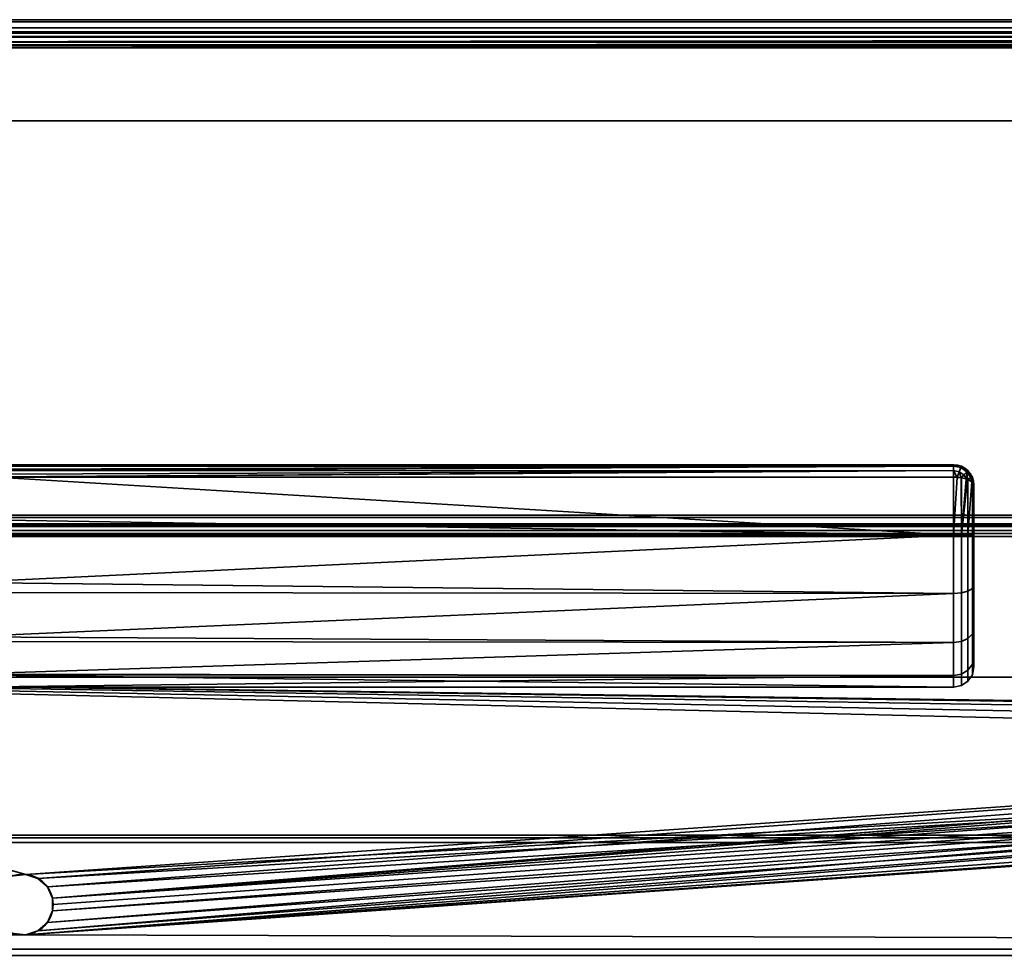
# Model space of a CAD drawing. Header units: millimetres. Extents: x -488 to 6688, y -115 to 115.
# Tile 230 of 256: x -223 to -126, y 23 to 115. Entities that reach past the tile are written whole.
import ezdxf

# ---------------------------------------------------------------- set-up
doc = ezdxf.new("R2010")
doc.units = ezdxf.units.MM
doc.layers.add('151', color=7, linetype='Continuous', true_color=0xffffff)

# ---------------------------------------------------------------- blocks, each defined once
blk = doc.blocks.new('UG_SURFACE_001')
at = {"layer": '151', "color": 252, "linetype": 'Continuous', "lineweight": 35}
for points in [[(337.5, 115, 2044.25), (-337.5, 115, 2044.25), (-487.5, 115, 2194.25), (487.5, 115, 2194.25)], [(487.5, -15, 2194.25), (487.5, 115, 2194.25), (-487.5, 115, 2194.25), (-487.5, -15, 2194.25)], [(-337.5, -15, 2044.25), (-337.5, 115, 2044.25), (337.5, 115, 2044.25), (337.5, -15, 2044.25)]]:
    blk.add_3dface(points, dxfattribs=at)
blk = doc.blocks.new('UG_SURFACE_033')
at = {"layer": '151', "color": 254, "linetype": 'Continuous', "lineweight": 35}
for points in [[(-131, 71, 1116), (-131, 71, 1092), (-226, 71, 1092.051), (-226, 71, 1115.949)], [(-131, 71, 1092), (-225.998, 71, 1092), (-226, 71, 1092.051)], [(-226, 71, 1115.949), (-225.998, 71, 1116), (-131, 71, 1116)], [(-131, 71, 1116), (-225.998, 71, 1116), (-225.93, 70.888, 1116.66)], [(-225.93, 70.888, 1091.34), (-225.998, 71, 1092), (-131, 71, 1092)], [(-225.93, 70.888, 1116.66), (-225.919, 70.853, 1116.723), (-131, 71, 1116)], [(-131, 71, 1092), (-225.919, 70.853, 1091.277), (-225.93, 70.888, 1091.34)], [(-131, 71, 1116), (-225.919, 70.853, 1116.723), (-225.913, 70.835, 1116.757)], [(-225.913, 70.835, 1091.243), (-225.919, 70.853, 1091.277), (-131, 71, 1092)], [(-225.913, 70.835, 1116.757), (-131, 70.847, 1116.764), (-131, 71, 1116)], [(-131, 71, 1092), (-131, 70.847, 1091.236), (-225.913, 70.835, 1091.243)], [(-131, 70.846, 1116.768), (-131, 70.847, 1116.764), (-225.913, 70.835, 1116.757)], [(-225.831, 70.566, 1090.757), (-225.913, 70.835, 1091.243), (-131, 70.847, 1091.236)], [(-131, 70.846, 1116.768), (-225.913, 70.835, 1116.757), (-225.831, 70.566, 1117.244)], [(-131, 70.847, 1091.236), (-225.794, 70.416, 1090.621), (-225.831, 70.566, 1090.757)], [(-225.831, 70.566, 1117.244), (-225.794, 70.416, 1117.379), (-131, 70.846, 1116.768)], [(-225.79, 70.399, 1090.607), (-225.794, 70.416, 1090.621), (-131, 70.847, 1091.236)], [(-131, 70.846, 1116.768), (-225.794, 70.416, 1117.379), (-225.79, 70.399, 1117.393)], [(-131, 70.847, 1091.236), (-131, 70.846, 1091.232), (-225.79, 70.399, 1090.607)], [(-225.79, 70.399, 1117.393), (-131, 70.415, 1117.411), (-131, 70.846, 1116.768)], [(-131, 70.846, 1091.232), (-131, 70.415, 1090.589), (-225.79, 70.399, 1090.607)], [(-131, 70.41, 1117.419), (-131, 70.415, 1117.411), (-225.79, 70.399, 1117.393)], [(-225.711, 70.067, 1090.308), (-225.79, 70.399, 1090.607), (-131, 70.415, 1090.589)], [(-131, 70.41, 1117.419), (-225.79, 70.399, 1117.393), (-225.711, 70.067, 1117.692)], [(-131, 70.415, 1090.589), (-225.65, 69.783, 1090.16), (-225.711, 70.067, 1090.308)], [(-225.711, 70.067, 1117.692), (-225.65, 69.783, 1117.84), (-131, 70.41, 1117.419)], [(-225.647, 69.769, 1090.154), (-225.65, 69.783, 1090.16), (-131, 70.415, 1090.589)], [(-131, 70.41, 1117.419), (-225.65, 69.783, 1117.84), (-225.647, 69.769, 1117.846)], [(-131, 70.415, 1090.589), (-131, 70.41, 1090.581), (-225.647, 69.769, 1090.154)], [(-225.647, 69.769, 1117.846), (-131, 69.769, 1117.846), (-131, 70.41, 1117.419)], [(-131, 70.41, 1090.581), (-131, 69.769, 1090.154), (-225.647, 69.769, 1090.154)], [(-130.293, 70.706, 1116.768), (-130.235, 70.848, 1116), (-131, 71, 1116), (-131, 70.847, 1116.764)], [(-131, 70.847, 1091.236), (-131, 71, 1092), (-130.235, 70.848, 1092), (-130.293, 70.706, 1091.232)], [(-131, 71, 1092), (-131, 71, 1116), (-130.235, 70.848, 1116), (-130.235, 70.848, 1092)], [(-131, 70.847, 1116.764), (-131, 70.846, 1116.768), (-130.293, 70.706, 1116.768)], [(-130.293, 70.706, 1091.232), (-131, 70.846, 1091.232), (-131, 70.847, 1091.236)], [(-130.461, 70.302, 1117.419), (-130.293, 70.706, 1116.768), (-131, 70.846, 1116.768), (-131, 70.415, 1117.411)], [(-131, 70.415, 1090.589), (-131, 70.846, 1091.232), (-130.293, 70.706, 1091.232), (-130.461, 70.302, 1090.581)], [(-131, 70.415, 1117.411), (-131, 70.41, 1117.419), (-130.461, 70.302, 1117.419)], [(-130.461, 70.302, 1090.581), (-131, 70.41, 1090.581), (-131, 70.415, 1090.589)], [(-131, 70.41, 1117.419), (-131, 69.769, 1117.846), (-130.661, 69.743, 1117.784)], [(-130.661, 69.743, 1117.784), (-130.461, 70.302, 1117.419), (-131, 70.41, 1117.419)], [(-131, 70.41, 1090.581), (-130.461, 70.302, 1090.581), (-130.661, 69.743, 1090.216)], [(-130.661, 69.743, 1090.216), (-131, 69.769, 1090.154), (-131, 70.41, 1090.581)], [(-130.461, 70.302, 1117.419), (-130.661, 69.743, 1117.784), (-130.271, 69.713, 1117.712)], [(-130.271, 69.713, 1090.288), (-130.661, 69.743, 1090.216), (-130.461, 70.302, 1090.581)], [(-130.461, 70.302, 1117.419), (-130.003, 69.997, 1117.419), (-129.694, 70.306, 1116.768), (-130.293, 70.706, 1116.768)], [(-130.293, 70.706, 1091.232), (-129.694, 70.306, 1091.232), (-130.003, 69.997, 1090.581), (-130.461, 70.302, 1090.581)], [(-130.271, 69.713, 1117.712), (-130.003, 69.997, 1117.419), (-130.461, 70.302, 1117.419)], [(-130.461, 70.302, 1090.581), (-130.003, 69.997, 1090.581), (-130.271, 69.713, 1090.288)], [(-130.293, 70.706, 1116.768), (-129.694, 70.306, 1116.768), (-129.586, 70.414, 1116), (-130.235, 70.848, 1116)], [(-130.235, 70.848, 1092), (-129.586, 70.414, 1092), (-129.694, 70.306, 1091.232), (-130.293, 70.706, 1091.232)], [(-130.235, 70.848, 1092), (-130.235, 70.848, 1116), (-129.586, 70.414, 1116), (-129.586, 70.414, 1092)], [(-129.694, 70.306, 1116.768), (-130.003, 69.997, 1117.419), (-129.755, 69.587, 1117.41)], [(-129.755, 69.587, 1090.59), (-130.003, 69.997, 1090.581), (-129.694, 70.306, 1091.232)], [(-129.755, 69.587, 1117.41), (-129.631, 69.556, 1117.333), (-129.694, 70.306, 1116.768)], [(-129.694, 70.306, 1091.232), (-129.631, 69.556, 1090.667), (-129.755, 69.587, 1090.59)], [(-129.694, 70.306, 1116.768), (-129.294, 69.707, 1116.768), (-129.152, 69.765, 1116), (-129.586, 70.414, 1116)], [(-129.586, 70.414, 1092), (-129.152, 69.765, 1092), (-129.294, 69.707, 1091.232), (-129.694, 70.306, 1091.232)], [(-129.631, 69.556, 1117.333), (-129.294, 69.707, 1116.768), (-129.694, 70.306, 1116.768)], [(-129.694, 70.306, 1091.232), (-129.294, 69.707, 1091.232), (-129.631, 69.556, 1090.667)], [(-129.586, 70.414, 1092), (-129.586, 70.414, 1116), (-129.152, 69.765, 1116), (-129.152, 69.765, 1092)], [(-131, 64.025, 1089), (-229, 65.568, 1089.082), (-225.647, 69.769, 1090.154)], [(-225.647, 69.769, 1117.846), (-229, 65.568, 1118.918), (-131, 64.025, 1119)], [(-131, 64.025, 1119), (-131, 69.769, 1117.846), (-225.647, 69.769, 1117.846)], [(-225.647, 69.769, 1090.154), (-131, 69.769, 1090.154), (-131, 64.025, 1089)], [(-131, 64.025, 1089), (-131, 69.769, 1090.154), (-130.661, 69.743, 1090.216)], [(-130.661, 69.743, 1117.784), (-131, 69.769, 1117.846), (-131, 64.025, 1119)], [(-131, 64.025, 1119), (-130.235, 64.025, 1118.848), (-130.271, 69.713, 1117.712), (-130.661, 69.743, 1117.784)], [(-130.661, 69.743, 1090.216), (-130.271, 69.713, 1090.288), (-130.235, 64.025, 1089.152), (-131, 64.025, 1089)], [(-130.003, 69.997, 1117.419), (-130.271, 69.713, 1117.712), (-130.235, 69.711, 1117.706)], [(-130.235, 69.711, 1090.294), (-130.271, 69.713, 1090.288), (-130.003, 69.997, 1090.581)], [(-130.235, 64.025, 1118.848), (-130.235, 69.711, 1117.706), (-130.271, 69.713, 1117.712)], [(-130.271, 69.713, 1090.288), (-130.235, 69.711, 1090.294), (-130.235, 64.025, 1089.152)], [(-130.235, 69.711, 1117.706), (-129.755, 69.587, 1117.41), (-130.003, 69.997, 1117.419)], [(-130.003, 69.997, 1090.581), (-129.755, 69.587, 1090.59), (-130.235, 69.711, 1090.294)], [(-130.235, 64.025, 1089.152), (-130.235, 69.711, 1090.294), (-129.755, 69.587, 1090.59)], [(-129.755, 69.587, 1117.41), (-130.235, 69.711, 1117.706), (-130.235, 64.025, 1118.848)], [(-130.235, 64.025, 1118.848), (-129.631, 69.556, 1117.333), (-129.755, 69.587, 1117.41)], [(-129.755, 69.587, 1090.59), (-129.631, 69.556, 1090.667), (-130.235, 64.025, 1089.152)], [(-130.235, 64.025, 1118.848), (-129.586, 64.024, 1118.414), (-129.586, 69.544, 1117.305), (-129.631, 69.556, 1117.333)], [(-129.631, 69.556, 1090.667), (-129.586, 69.544, 1090.695), (-129.586, 64.024, 1089.586), (-130.235, 64.025, 1089.152)], [(-129.294, 69.707, 1116.768), (-129.631, 69.556, 1117.333), (-129.586, 69.544, 1117.305)], [(-129.586, 69.544, 1090.695), (-129.631, 69.556, 1090.667), (-129.294, 69.707, 1091.232)], [(-129.586, 69.544, 1117.305), (-129.194, 69.318, 1116.764), (-129.294, 69.707, 1116.768)], [(-129.294, 69.707, 1091.232), (-129.194, 69.318, 1091.236), (-129.586, 69.544, 1090.695)], [(-129.586, 64.024, 1089.586), (-129.586, 69.544, 1090.695), (-129.194, 69.318, 1091.236)], [(-129.194, 69.318, 1116.764), (-129.586, 69.544, 1117.305), (-129.586, 64.024, 1118.414)], [(-129.586, 64.024, 1118.414), (-129.152, 64.023, 1117.765), (-129.152, 69.294, 1116.706), (-129.194, 69.318, 1116.764)], [(-129.194, 69.318, 1091.236), (-129.152, 69.294, 1091.293), (-129.152, 64.023, 1090.235), (-129.586, 64.024, 1089.586)], [(-129.152, 69.765, 1116), (-129.294, 69.707, 1116.768), (-129.194, 69.318, 1116.764)], [(-129.194, 69.318, 1091.236), (-129.294, 69.707, 1091.232), (-129.152, 69.765, 1092)], [(-129.194, 69.318, 1116.764), (-129.152, 69.294, 1116.706), (-129.152, 69.765, 1116)], [(-129.152, 69.765, 1092), (-129.152, 69.294, 1091.293), (-129.194, 69.318, 1091.236)], [(-129.152, 69.294, 1116.706), (-129, 69, 1116), (-129.152, 69.765, 1116)], [(-129.152, 69.765, 1092), (-129, 69, 1092), (-129.152, 69.294, 1091.293)], [(-129.152, 69.765, 1092), (-129.152, 69.765, 1116), (-129, 69, 1116), (-129, 69, 1092)], [(-129, 69, 1092), (-129, 64.022, 1091), (-129.152, 64.023, 1090.235), (-129.152, 69.294, 1091.293)], [(-129, 64.022, 1117), (-129, 69, 1116), (-129.152, 69.294, 1116.706), (-129.152, 64.023, 1117.765)], [(-129, 69, 1092), (-129, 69, 1116), (-129, 64.022, 1117), (-129, 59.04, 1116.017)], [(-129, 59.04, 1091.983), (-129, 64.022, 1091), (-129, 69, 1092), (-129, 59.04, 1116.017)], [(-131, 64.025, 1089), (-229, 64.051, 1089.242), (-229, 65.568, 1089.082)], [(-229, 65.568, 1118.918), (-229, 64.051, 1118.758), (-131, 64.025, 1119)], [(-131, 64.025, 1119), (-229, 64.051, 1118.758), (-229, 59.365, 1118.266)], [(-229, 59.365, 1089.734), (-229, 64.051, 1089.242), (-131, 64.025, 1089)], [(-229, 59.365, 1118.266), (-131, 58.277, 1117.865), (-131, 64.025, 1119)], [(-131, 64.025, 1089), (-131, 58.277, 1090.135), (-229, 59.365, 1089.734)], [(-130.235, 64.025, 1089.152), (-130.235, 58.335, 1090.275), (-131, 58.277, 1090.135), (-131, 64.025, 1089)], [(-130.235, 58.335, 1117.725), (-130.235, 64.025, 1118.848), (-131, 64.025, 1119), (-131, 58.277, 1117.865)], [(-129.586, 64.024, 1089.586), (-129.586, 58.501, 1090.676), (-130.235, 58.335, 1090.275), (-130.235, 64.025, 1089.152)], [(-129.586, 58.501, 1117.324), (-129.586, 64.024, 1118.414), (-130.235, 64.025, 1118.848), (-130.235, 58.335, 1117.725)], [(-129.152, 64.023, 1090.235), (-129.152, 58.748, 1091.276), (-129.586, 58.501, 1090.676), (-129.586, 64.024, 1089.586)], [(-129.152, 58.748, 1116.724), (-129.152, 64.023, 1117.765), (-129.586, 64.024, 1118.414), (-129.586, 58.501, 1117.324)], [(-129, 64.022, 1091), (-129, 59.04, 1091.983), (-129.152, 58.748, 1091.276), (-129.152, 64.023, 1090.235)], [(-129, 59.04, 1116.017), (-129, 64.022, 1117), (-129.152, 64.023, 1117.765), (-129.152, 58.748, 1116.724)], [(-131, 58.277, 1090.135), (-229, 58.376, 1090.305), (-229, 59.365, 1089.734)], [(-229, 59.365, 1118.266), (-229, 58.376, 1117.695), (-131, 58.277, 1117.865)], [(-129.586, 58.501, 1090.676), (-129.586, 53.816, 1093.799), (-130.235, 53.51, 1093.492), (-130.235, 58.335, 1090.275)], [(-129.586, 53.816, 1114.201), (-129.586, 58.501, 1117.324), (-130.235, 58.335, 1117.725), (-130.235, 53.51, 1114.508)], [(-129.152, 58.748, 1091.276), (-129.152, 54.275, 1094.258), (-129.586, 53.816, 1093.799), (-129.586, 58.501, 1090.676)], [(-129.152, 54.275, 1113.742), (-129.152, 58.748, 1116.724), (-129.586, 58.501, 1117.324), (-129.586, 53.816, 1114.201)], [(-129, 59.04, 1091.983), (-129, 54.815, 1094.8), (-129.152, 54.275, 1094.258), (-129.152, 58.748, 1091.276)], [(-129, 54.815, 1113.2), (-129, 59.04, 1116.017), (-129.152, 58.748, 1116.724), (-129.152, 54.275, 1113.742)], [(-129, 54.815, 1094.8), (-129, 59.04, 1116.017), (-129, 54.815, 1113.2)], [(-129, 54.815, 1094.8), (-129, 59.04, 1091.983), (-129, 59.04, 1116.017)], [(-131, 58.277, 1117.865), (-229, 58.376, 1117.695), (-229, 53.963, 1115.147)], [(-229, 53.963, 1092.853), (-229, 58.376, 1090.305), (-131, 58.277, 1090.135)], [(-229, 53.963, 1115.147), (-131, 53.402, 1114.615), (-131, 58.277, 1117.865)], [(-131, 58.277, 1090.135), (-131, 53.402, 1093.385), (-229, 53.963, 1092.853)], [(-130.235, 58.335, 1090.275), (-130.235, 53.51, 1093.492), (-131, 53.402, 1093.385), (-131, 58.277, 1090.135)], [(-130.235, 53.51, 1114.508), (-130.235, 58.335, 1117.725), (-131, 58.277, 1117.865), (-131, 53.402, 1114.615)], [(-129, 54.815, 1094.8), (-129, 51.992, 1099.02), (-129.152, 51.285, 1098.727), (-129.152, 54.275, 1094.258)], [(-129, 51.992, 1108.98), (-129, 54.815, 1113.2), (-129.152, 54.275, 1113.742), (-129.152, 51.285, 1109.273)], [(-129, 54.815, 1113.2), (-129, 51.992, 1108.98), (-129, 51, 1104)], [(-129, 51, 1104), (-129, 51.992, 1099.02), (-129, 54.815, 1094.8), (-129, 54.815, 1113.2)], [(-131, 53.402, 1093.385), (-229, 53.516, 1093.467), (-229, 53.963, 1092.853)], [(-229, 53.963, 1115.147), (-229, 53.516, 1114.532), (-131, 53.402, 1114.615)], [(-129.586, 53.816, 1093.799), (-129.586, 50.685, 1098.478), (-130.235, 50.285, 1098.312), (-130.235, 53.51, 1093.492)], [(-129.586, 50.685, 1109.522), (-129.586, 53.816, 1114.201), (-130.235, 53.51, 1114.508), (-130.235, 50.285, 1109.688)], [(-129.152, 54.275, 1094.258), (-129.152, 51.285, 1098.727), (-129.586, 50.685, 1098.478), (-129.586, 53.816, 1093.799)], [(-129.152, 51.285, 1109.273), (-129.152, 54.275, 1113.742), (-129.586, 53.816, 1114.201), (-129.586, 50.685, 1109.522)], [(-131, 53.402, 1114.615), (-229, 53.516, 1114.532), (-229, 50.297, 1110.101)], [(-229, 50.297, 1097.899), (-229, 53.516, 1093.467), (-131, 53.402, 1093.385)], [(-229, 50.297, 1110.101), (-131, 50.144, 1109.746), (-131, 53.402, 1114.615)], [(-229, 50.297, 1097.899), (-131, 53.402, 1093.385), (-131, 50.144, 1098.254)], [(-130.235, 53.51, 1093.492), (-130.235, 50.285, 1098.312), (-131, 50.144, 1098.254), (-131, 53.402, 1093.385)], [(-130.235, 50.285, 1109.688), (-130.235, 53.51, 1114.508), (-131, 53.402, 1114.615), (-131, 50.144, 1109.746)], [(-129, 51.992, 1099.02), (-129, 51, 1104), (-129.152, 50.235, 1104), (-129.152, 51.285, 1098.727)], [(-129, 51, 1104), (-129, 51.992, 1108.98), (-129.152, 51.285, 1109.273), (-129.152, 50.235, 1104)], [(-129.586, 50.685, 1098.478), (-129.586, 49.586, 1104), (-130.235, 49.152, 1104), (-130.235, 50.285, 1098.312)], [(-129.586, 49.586, 1104), (-129.586, 50.685, 1109.522), (-130.235, 50.285, 1109.688), (-130.235, 49.152, 1104)], [(-129.152, 51.285, 1098.727), (-129.152, 50.235, 1104), (-129.586, 49.586, 1104), (-129.586, 50.685, 1098.478)], [(-129.152, 50.235, 1104), (-129.152, 51.285, 1109.273), (-129.586, 50.685, 1109.522), (-129.586, 49.586, 1104)], [(-131, 50.144, 1098.254), (-229, 50.218, 1098.27), (-229, 50.297, 1097.899)], [(-229, 50.297, 1110.101), (-229, 50.218, 1109.73), (-131, 50.144, 1109.746)], [(-131, 50.144, 1109.746), (-229, 50.218, 1109.73), (-229, 49, 1104)], [(-131, 49, 1104), (-229, 49, 1104), (-229, 50.218, 1098.27)], [(-229, 50.218, 1098.27), (-131, 50.144, 1098.254), (-131, 49, 1104)], [(-229, 49, 1104), (-131, 49, 1104), (-131, 50.144, 1109.746)], [(-130.235, 50.285, 1098.312), (-130.235, 49.152, 1104), (-131, 49, 1104), (-131, 50.144, 1098.254)], [(-130.235, 49.152, 1104), (-130.235, 50.285, 1109.688), (-131, 50.144, 1109.746), (-131, 49, 1104)]]:
    blk.add_3dface(points, dxfattribs=at)
blk = doc.blocks.new('UG_SURFACE_049')
at = {"layer": '151', "color": 252, "linetype": 'Continuous', "lineweight": 35}
for points in [[(297, 66.014, -13.533), (297, 65.014, -13.533), (-297, 65.014, -13.533), (-297, 66.014, -13.533)], [(297, 66.014, -13.533), (-297, 66.014, -13.533), (-297, 66.014, -7.442), (297, 66.014, -7.442)], [(-297, 65.785, -6.379), (297, 65.785, -6.379), (297, 66.014, -7.442), (-297, 66.014, -7.442)], [(-297, 65.138, -5.505), (297, 65.138, -5.505), (297, 65.785, -6.379), (-297, 65.785, -6.379)], [(-297, 64.189, -4.975), (297, 64.189, -4.975), (297, 65.138, -5.505), (-297, 65.138, -5.505)], [(297, 65.014, -13.533), (297, 65.014, -7.442), (-297, 65.014, -7.442), (-297, 65.014, -13.533)], [(-297, 65.014, -7.442), (297, 65.014, -7.442), (297, 64.874, -6.791), (-297, 64.874, -6.791)], [(-297, 64.874, -6.791), (297, 64.874, -6.791), (297, 64.478, -6.256), (-297, 64.478, -6.256)], [(-297, 64.478, -6.256), (297, 64.478, -6.256), (297, 63.896, -5.932), (-297, 63.896, -5.932)], [(297, 64.189, -4.975), (-297, 64.189, -4.975), (-297, 34.383, 4.137), (297, 34.383, 4.137)], [(297, 63.896, -5.932), (297, 34.091, 3.181), (-297, 34.091, 3.181), (-297, 63.896, -5.932)], [(-297, 33.629, 4.25), (297, 33.629, 4.25), (297, 34.383, 4.137), (-297, 34.383, 4.137)], [(-297, 34.091, 3.181), (297, 34.091, 3.181), (297, 33.629, 3.25), (-297, 33.629, 3.25)], [(297, 33.629, 4.25), (-297, 33.629, 4.25), (-297, 6.5, 4.25), (297, 6.5, 4.25)], [(297, 33.629, 3.25), (297, 6.5, 3.25), (-297, 6.5, 3.25), (-297, 33.629, 3.25)]]:
    blk.add_3dface(points, dxfattribs=at)
blk = doc.blocks.new('UG_SURFACE_050')
at = {"layer": '151', "color": 252, "linetype": 'Continuous', "lineweight": 35}
for points in [[(-293, 50, -8.85), (-223.927, 30.353, -8.85), (-222.686, 30.484, -8.85)], [(-222.686, 30.484, -8.85), (0.314, 45.984, -8.85), (-293, 50, -8.85)], [(0.314, 45.984, -8.85), (293, 50, -8.85), (-293, 50, -8.85)], [(293, 50, -10.35), (-293, 50, -10.35), (-293, 50, -8.85), (293, 50, -8.85)], [(0.314, 45.984, -10.35), (-293, 50, -10.35), (293, 50, -10.35)], [(-293, 50, -10.35), (-0.927, 45.853, -10.35), (-2.007, 45.229, -10.35)], [(0.314, 45.984, -10.35), (-0.927, 45.853, -10.35), (-293, 50, -10.35)], [(-293, 50, -10.35), (-222.686, 30.484, -10.35), (-223.927, 30.353, -10.35)], [(-222.686, 30.484, -10.35), (-293, 50, -10.35), (-3, 43, -10.35)], [(-2.007, 45.229, -10.35), (-2.741, 44.22, -10.35), (-293, 50, -10.35)], [(-2.741, 44.22, -10.35), (-3, 43, -10.35), (-293, 50, -10.35)], [(-222.686, 30.484, -8.85), (-221.5, 30.098, -8.85), (0.314, 45.984, -8.85)], [(-221.5, 30.098, -8.85), (-220.573, 29.263, -8.85), (0.314, 45.984, -8.85)], [(-220.573, 29.263, -8.85), (-220.066, 28.124, -8.85), (0.314, 45.984, -8.85)], [(-0.927, 45.853, -8.85), (0.314, 45.984, -8.85), (-220.066, 28.124, -8.85)], [(-2.007, 45.229, -8.85), (-0.927, 45.853, -8.85), (-220.066, 28.124, -8.85)], [(-220.066, 28.124, -8.85), (-2.741, 44.22, -8.85), (-2.007, 45.229, -8.85)], [(-3, 43, -8.85), (-2.741, 44.22, -8.85), (-220.066, 28.124, -8.85)], [(-221.5, 30.098, -10.35), (-222.686, 30.484, -10.35), (-3, 43, -10.35)], [(-3, 43, -10.35), (-2.741, 41.78, -10.35), (-222.686, 24.516, -10.35), (-221.5, 24.902, -10.35)], [(-3, 43, -10.35), (-220.573, 29.263, -10.35), (-221.5, 30.098, -10.35)], [(-221.5, 24.902, -10.35), (-220.573, 25.737, -10.35), (-3, 43, -10.35)], [(-3, 43, -10.35), (-220.573, 25.737, -10.35), (-220.066, 26.876, -10.35)], [(-220.066, 28.124, -10.35), (-220.573, 29.263, -10.35), (-3, 43, -10.35)], [(-220.066, 28.124, -8.85), (-220.066, 26.876, -8.85), (-2.741, 41.78, -8.85), (-3, 43, -8.85)], [(-3, 43, -10.35), (-220.066, 26.876, -10.35), (-220, 27.5, -10.35)], [(-220, 27.5, -10.35), (-220.066, 28.124, -10.35), (-3, 43, -10.35)], [(-221.5, 24.902, -8.85), (-222.686, 24.516, -8.85), (-2.741, 41.78, -8.85)], [(-2.007, 40.771, -8.85), (-2.741, 41.78, -8.85), (-222.686, 24.516, -8.85)], [(-222.686, 24.516, -10.35), (-2.741, 41.78, -10.35), (-2.007, 40.771, -10.35)], [(-2.741, 41.78, -8.85), (-220.573, 25.737, -8.85), (-221.5, 24.902, -8.85)], [(-220.066, 26.876, -8.85), (-220.573, 25.737, -8.85), (-2.741, 41.78, -8.85)], [(-222.686, 24.516, -8.85), (-0.927, 40.147, -8.85), (-2.007, 40.771, -8.85)], [(-2.007, 40.771, -10.35), (-0.927, 40.147, -10.35), (-222.686, 24.516, -10.35)], [(0.314, 40.016, -8.85), (-0.927, 40.147, -8.85), (-222.686, 24.516, -8.85)], [(-222.686, 24.516, -10.35), (-0.927, 40.147, -10.35), (0.314, 40.016, -10.35)], [(0.314, 40.016, -8.85), (-222.686, 24.516, -8.85), (293, 23.08, -8.85)], [(0.314, 40.016, -10.35), (293, 23.08, -10.35), (-222.686, 24.516, -10.35)], [(-222.686, 30.484, -10.35), (-222.686, 30.484, -8.85), (-223.927, 30.353, -8.85), (-223.927, 30.353, -10.35)], [(-221.5, 30.098, -10.35), (-221.5, 30.098, -8.85), (-222.686, 30.484, -8.85), (-222.686, 30.484, -10.35)], [(-220.573, 29.263, -10.35), (-220.573, 29.263, -8.85), (-221.5, 30.098, -8.85), (-221.5, 30.098, -10.35)], [(-220.066, 28.124, -10.35), (-220.066, 28.124, -8.85), (-220.573, 29.263, -8.85), (-220.573, 29.263, -10.35)], [(-220.066, 28.124, -8.85), (-220.066, 28.124, -10.35), (-220, 27.5, -10.35)], [(-220, 27.5, -10.35), (-220.066, 26.876, -8.85), (-220.066, 28.124, -8.85)], [(-220, 27.5, -10.35), (-220.066, 26.876, -10.35), (-220.066, 26.876, -8.85)], [(-220.573, 25.737, -10.35), (-220.573, 25.737, -8.85), (-220.066, 26.876, -8.85), (-220.066, 26.876, -10.35)], [(-221.5, 24.902, -10.35), (-221.5, 24.902, -8.85), (-220.573, 25.737, -8.85), (-220.573, 25.737, -10.35)], [(-293, 23.08, -8.85), (-222.686, 24.516, -8.85), (-223.927, 24.647, -8.85)], [(-293, 23.08, -10.35), (-223.927, 24.647, -10.35), (-222.686, 24.516, -10.35)], [(-222.686, 24.516, -8.85), (-293, 23.08, -8.85), (293, 23.08, -8.85)], [(293, 23.08, -10.35), (-293, 23.08, -10.35), (-222.686, 24.516, -10.35)], [(-223.927, 24.647, -10.35), (-223.927, 24.647, -8.85), (-222.686, 24.516, -8.85), (-222.686, 24.516, -10.35)], [(-222.686, 24.516, -10.35), (-222.686, 24.516, -8.85), (-221.5, 24.902, -8.85), (-221.5, 24.902, -10.35)], [(-293, 22.475, -8.73), (293, 22.475, -8.73), (293, 23.08, -8.85), (-293, 23.08, -8.85)], [(-293, 23.08, -10.35), (293, 23.08, -10.35), (293, 21.901, -10.116), (-293, 21.901, -10.116)]]:
    blk.add_3dface(points, dxfattribs=at)
blk = doc.blocks.new('UG_SURFACE_065')
at = {"layer": '151', "color": 252, "linetype": 'Continuous', "lineweight": 35}
for points in [[(325.22, 115, 2032.47), (-325.22, 115, 2032.47), (-326.284, 114.788, 2033.534), (326.284, 114.788, 2033.534)], [(-300.78, 115, 2008.03), (-325.22, 115, 2032.47), (325.22, 115, 2032.47), (300.78, 115, 2008.03)], [(299.716, 114.788, 2006.966), (-299.716, 114.788, 2006.966), (-300.78, 115, 2008.03), (300.78, 115, 2008.03)], [(327.186, 114.186, 2034.436), (-327.186, 114.186, 2034.436), (-327.788, 113.284, 2035.038), (327.788, 113.284, 2035.038)], [(326.284, 114.788, 2033.534), (-326.284, 114.788, 2033.534), (-327.186, 114.186, 2034.436), (327.186, 114.186, 2034.436)], [(298.814, 114.186, 2006.064), (-298.814, 114.186, 2006.064), (-299.716, 114.788, 2006.966), (299.716, 114.788, 2006.966)], [(298.212, 113.284, 2005.462), (-298.212, 113.284, 2005.462), (-298.814, 114.186, 2006.064), (298.814, 114.186, 2006.064)], [(327.947, 112.762, 2035.197), (327.788, 113.284, 2035.038), (-327.788, 113.284, 2035.038), (-327.947, 112.762, 2035.197)], [(326.68, 112.825, 2033.93), (-326.68, 112.825, 2033.93), (-326.337, 113.337, 2033.587), (326.337, 113.337, 2033.587)], [(326.337, 113.337, 2033.587), (-326.337, 113.337, 2033.587), (-325.825, 113.68, 2033.075), (325.825, 113.68, 2033.075)], [(325.825, 113.68, 2033.075), (-325.825, 113.68, 2033.075), (-325.22, 113.8, 2032.47), (325.22, 113.8, 2032.47)], [(-300.78, 113.8, 2008.03), (300.78, 113.8, 2008.03), (325.22, 113.8, 2032.47), (-325.22, 113.8, 2032.47)], [(300.78, 113.8, 2008.03), (-300.78, 113.8, 2008.03), (-300.175, 113.68, 2007.425), (300.175, 113.68, 2007.425)], [(300.175, 113.68, 2007.425), (-300.175, 113.68, 2007.425), (-299.663, 113.337, 2006.913), (299.663, 113.337, 2006.913)], [(299.663, 113.337, 2006.913), (-299.663, 113.337, 2006.913), (-299.32, 112.825, 2006.57), (299.32, 112.825, 2006.57)], [(-298.053, 112.762, 2005.303), (-298.212, 113.284, 2005.462), (298.212, 113.284, 2005.462)], [(-298.053, 112.762, 2005.303), (298.212, 113.284, 2005.462), (298.053, 112.762, 2005.303)], [(-328, 112.22, 2035.25), (328, 112.22, 2035.25), (327.947, 112.762, 2035.197)], [(-327.947, 112.762, 2035.197), (-328, 112.22, 2035.25), (327.947, 112.762, 2035.197)], [(-328, 112.22, 2035.25), (-328, 105, 2035.25), (328, 105, 2035.25), (328, 112.22, 2035.25)], [(326.77, 112.528, 2034.02), (-326.8, 112.22, 2034.05), (-326.77, 112.528, 2034.02)], [(326.77, 112.528, 2034.02), (326.8, 112.22, 2034.05), (-326.8, 112.22, 2034.05)], [(-326.8, 112.22, 2034.05), (326.8, 112.22, 2034.05), (326.8, 105, 2034.05), (-326.8, 105, 2034.05)], [(-326.77, 112.528, 2034.02), (-326.68, 112.825, 2033.93), (326.68, 112.825, 2033.93), (326.77, 112.528, 2034.02)], [(299.23, 112.528, 2006.48), (-299.32, 112.825, 2006.57), (-299.23, 112.528, 2006.48)], [(299.23, 112.528, 2006.48), (299.32, 112.825, 2006.57), (-299.32, 112.825, 2006.57)], [(-299.23, 112.528, 2006.48), (299.2, 112.22, 2006.45), (299.23, 112.528, 2006.48)], [(-299.23, 112.528, 2006.48), (-299.2, 112.22, 2006.45), (299.2, 112.22, 2006.45)], [(-299.2, 6.25, 2006.45), (299.2, 6.25, 2006.45), (299.2, 112.22, 2006.45), (-299.2, 112.22, 2006.45)], [(298.053, 112.762, 2005.303), (-298, 112.22, 2005.25), (-298.053, 112.762, 2005.303)], [(298.053, 112.762, 2005.303), (298, 112.22, 2005.25), (-298, 112.22, 2005.25)], [(-298, 6.25, 2005.25), (-298, 112.22, 2005.25), (298, 112.22, 2005.25), (298, 6.25, 2005.25)], [(-326.8, 105, 2034.05), (326.8, 105, 2034.05), (328, 105, 2035.25), (-328, 105, 2035.25)]]:
    blk.add_3dface(points, dxfattribs=at)

msp = doc.modelspace()

# ---------------------------------------------------------------- linework, layer by layer
at = {"layer": '151', "color": 251, "linetype": 'Continuous', "lineweight": -3, "true_color": 0x636466}
for p, q in [((-487.5, 115, 2194.25), (487.5, 115, 2194.25)), ((337.5, 115, 2044.25), (-337.5, 115, 2044.25)), ((325.22, 115, 2032.47), (-325.22, 115, 2032.47)), ((300.78, 115, 2008.03), (-300.78, 115, 2008.03)), ((325.22, 113.8, 2032.47), (-325.22, 113.8, 2032.47)), ((300.78, 113.8, 2008.03), (-300.78, 113.8, 2008.03)), ((328, 112.22, 2035.25), (-328, 112.22, 2035.25)), ((326.8, 112.22, 2034.05), (-326.8, 112.22, 2034.05)), ((299.2, 112.22, 2006.45), (-299.2, 112.22, 2006.45)), ((298, 112.22, 2005.25), (-298, 112.22, 2005.25)), ((328, 105, 2035.25), (-328, 105, 2035.25)), ((326.8, 105, 2034.05), (-326.8, 105, 2034.05)), ((-225.998, 71, 1116), (-131, 71, 1116)), ((-131, 71, 1092), (-225.998, 71, 1092)), ((-131, 71, 1116), (-131, 71, 1092)), ((-131, 69.769, 1117.846), (-225.647, 69.769, 1117.846)), ((-225.647, 69.769, 1090.154), (-131, 69.769, 1090.154)), ((-129, 69, 1092), (-129, 69, 1116)), ((297, 66.014, -7.442), (-297, 66.014, -7.442)), ((297, 66.014, -13.533), (-297, 66.014, -13.533)), ((297, 65.014, -13.533), (-297, 65.014, -13.533)), ((297, 65.014, -7.442), (-297, 65.014, -7.442)), ((297, 64.189, -4.975), (-297, 64.189, -4.975)), ((297, 63.896, -5.932), (-297, 63.896, -5.932)), ((-293, 50, -8.85), (293, 50, -8.85)), ((-293, 50, -10.35), (293, 50, -10.35)), ((297, 34.383, 4.137), (-297, 34.383, 4.137)), ((297, 34.091, 3.181), (-297, 34.091, 3.181)), ((297, 33.629, 4.25), (-297, 33.629, 4.25)), ((297, 33.629, 3.25), (-297, 33.629, 3.25))]:
    msp.add_line(p, q, dxfattribs=at)
msp.add_circle((-223, 27.5, -10.35), 3, dxfattribs=at)
at = {"layer": '151', "color": 251, "linetype": 'Continuous', "lineweight": -3, "true_color": 0x636466, "extrusion": (0, 0, -1)}
msp.add_circle((223, 27.5, 8.85), 3, dxfattribs=at)
at = {"layer": '151', "color": 251, "linetype": 'Continuous', "lineweight": -3, "true_color": 0x636466, "extrusion": (1, 0, 0)}
for centre, radius, start, end in [((69, 1092, -131), 2, 292.61986, 0), ((69, 1116, -131), 2, 0, 67.38014), ((64, 1104, -129), 13, 67.38014, 292.61986)]:
    msp.add_arc(centre, radius, start, end, dxfattribs=at)
at = {"layer": '151', "color": 251, "linetype": 'Continuous', "lineweight": -3, "true_color": 0x636466}
msp.add_arc((-131, 69, 1116), 2, 0, 90, dxfattribs=at)
at = {"layer": '151', "color": 251, "linetype": 'Continuous', "lineweight": -3, "true_color": 0x636466, "extrusion": (0, 0, -1)}
msp.add_arc((131, 69, -1092), 2, 90, 180, dxfattribs=at)
at = {"layer": '151', "color": 251, "linetype": 'Continuous', "lineweight": -3, "true_color": 0x636466, "extrusion": (-1, 0, 0)}
msp.add_arc((-64, 1104, 131), 15, 247.38014, 112.61986, dxfattribs=at)
at = {"layer": '151', "color": 251, "linetype": 'Continuous', "lineweight": -3, "true_color": 0x636466, "extrusion": (0, -0.923077, 0.384615)}
msp.add_arc((-131, 1056.692, 365.538), 2, 0, 90, dxfattribs=at)
at = {"layer": '151', "color": 251, "linetype": 'Continuous', "lineweight": -3, "true_color": 0x636466, "extrusion": (-1.44783e-14, -0.923077, -0.384615)}
msp.add_arc((-131, 981.462, -483.692), 2, 270, 360, dxfattribs=at)

# ---------------------------------------------------------------- block references
at = {"layer": '151', "color": 251, "linetype": 'Continuous', "lineweight": -3, "true_color": 0x636466}
for name in ['UG_SURFACE_001', 'UG_SURFACE_065', 'UG_SURFACE_033', 'UG_SURFACE_049', 'UG_SURFACE_050']:
    msp.add_blockref(name, (0, 0), dxfattribs=at)

doc.saveas('drawing.dxf')
